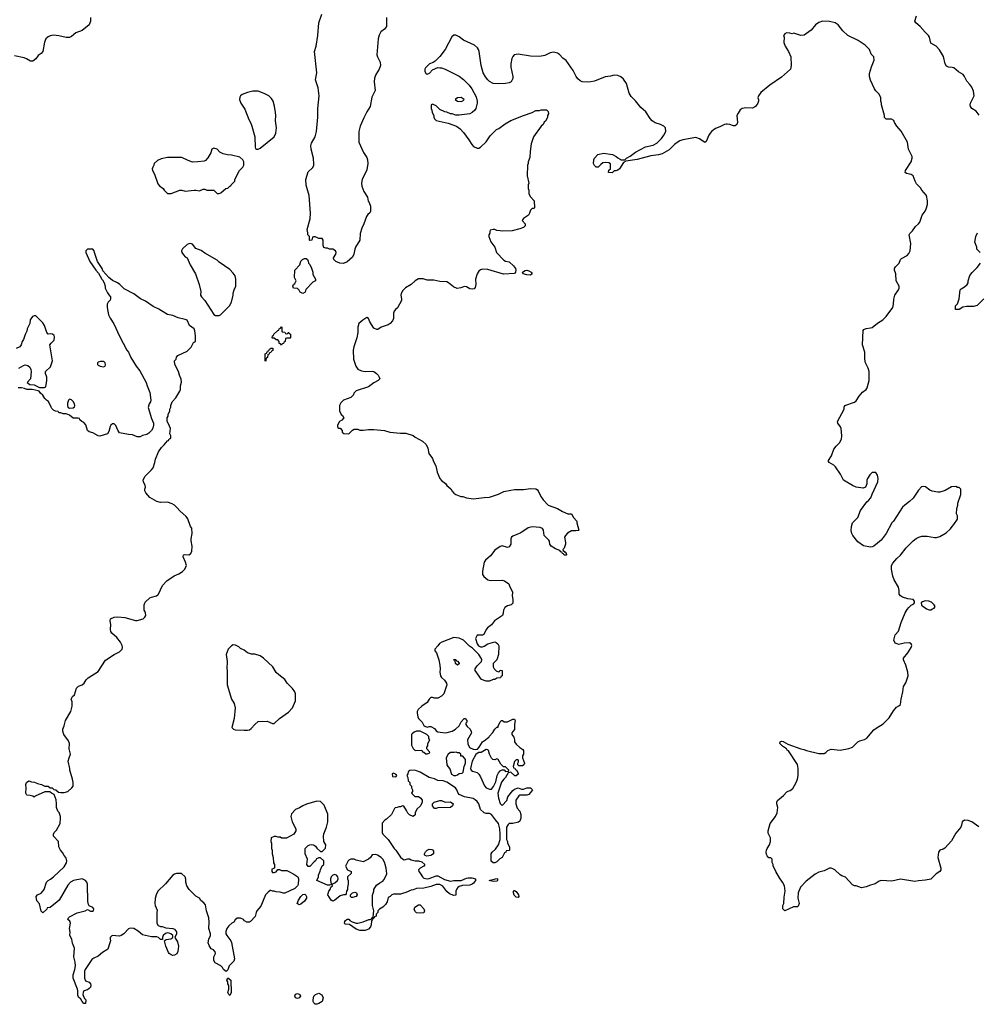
# Model space of a CAD drawing. Header units: inches. Extents: x 1861287 to 2052918, y 204622 to 437896.
# Tile 199 of 215: x 2032049 to 2042812, y 345598 to 356667. Entities that reach past the tile are written whole.
import ezdxf

# ---------------------------------------------------------------- set-up
doc = ezdxf.new("R2010")
doc.units = ezdxf.units.IN
doc.header["$MEASUREMENT"] = 0
for name, color, linetype in [('C0334', 7, 'Continuous'), ('C0335', 7, 'Continuous'), ('C0344', 7, 'Continuous'), ('C0345', 7, 'Continuous')]:
    doc.layers.add(name, color=color, linetype=linetype)

msp = doc.modelspace()

# ---------------------------------------------------------------- linework, layer by layer
at = {"layer": 'C0334', "color": 5, "elevation": 140}
msp.add_lwpolyline([(2037484, 350000), (2037484, 349996), (2037475, 349970), (2037386, 349910), (2037350, 349864), (2037306, 349830), (2037291, 349810), (2037264, 349756), (2037250, 349746), (2037190, 349746), (2037172, 349710), (2037192, 349650), (2037207, 349627), (2037230, 349618), (2037250, 349618), (2037270, 349625), (2037310, 349651), (2037390, 349671), (2037405, 349665), (2037422, 349650), (2037433, 349627), (2037432, 349530), (2037411, 349469), (2037372, 349430), (2037372, 349390), (2037382, 349370), (2037405, 349345), (2037430, 349334), (2037442, 349338), (2037450, 349354), (2037472, 349352), (2037472, 349290), (2037458, 349282), (2037453, 349267), (2037410, 349266), (2037390, 349248), (2037370, 349248), (2037330, 349229), (2037290, 349229), (2037238, 349250), (2037169, 349350), (2037169, 349370), (2037190, 349402), (2037238, 349450), (2037242, 349470), (2037235, 349490), (2037209, 349530), (2037140, 349600), (2037103, 349623), (2037038, 349690), (2036990, 349714), (2036930, 349722), (2036794, 349670), (2036766, 349654), (2036750, 349626), (2036714, 349590), (2036714, 349570), (2036732, 349550), (2036761, 349470), (2036771, 349411), (2036774, 349370), (2036771, 349330), (2036778, 349290), (2036791, 349271), (2036823, 349243), (2036845, 349210), (2036851, 349190), (2036815, 349090), (2036790, 349062), (2036750, 349039), (2036710, 349038), (2036690, 349048), (2036670, 349046), (2036652, 349028), (2036630, 348989), (2036570, 348949), (2036527, 348913), (2036516, 348890), (2036516, 348870), (2036523, 348830), (2036531, 348811), (2036572, 348770), (2036590, 348734), (2036604, 348724), (2036630, 348714), (2036650, 348722), (2036670, 348722), (2036710, 348698), (2036730, 348672), (2036750, 348662), (2036830, 348651), (2036852, 348652), (2036910, 348667), (2036949, 348690), (2036989, 348730), (2037010, 348774), (2037046, 348810), (2037054, 348810), (2037074, 348790), (2037074, 348770), (2037062, 348758), (2037064, 348744), (2037080, 348720), (2037111, 348691), (2037125, 348665), (2037126, 348650), (2037081, 348570), (2037085, 348525), (2037105, 348485), (2037145, 348465), (2037170, 348462), (2037195, 348465), (2037213, 348487), (2037249, 348550), (2037286, 348570), (2037310, 348594), (2037322, 348598), (2037326, 348610), (2037368, 348652), (2037390, 348692), (2037410, 348712), (2037426, 348714), (2037426, 348726), (2037450, 348774), (2037466, 348790), (2037474, 348790), (2037493, 348773), (2037530, 348772), (2037590, 348805), (2037610, 348802), (2037618, 348790), (2037611, 348749), (2037611, 348689), (2037590, 348666), (2037582, 348650), (2037582, 348630), (2037602, 348602), (2037611, 348571), (2037611, 348550), (2037630, 348522), (2037670, 348485), (2037704, 348464), (2037712, 348452), (2037712, 348410), (2037702, 348390), (2037702, 348370), (2037722, 348310), (2037714, 348290), (2037700, 348280), (2037660, 348280), (2037646, 348290), (2037646, 348310), (2037656, 348324), (2037656, 348336), (2037650, 348346), (2037630, 348346), (2037610, 348326), (2037594, 348270), (2037598, 348258), (2037613, 348253), (2037618, 348238), (2037633, 348233), (2037652, 348192), (2037650, 348186), (2037630, 348166), (2037613, 348167), (2037570, 348206), (2037538, 348202), (2037511, 348149), (2037490, 348128), (2037466, 348094), (2037423, 347970), (2037430, 347914), (2037450, 347854), (2037470, 347834), (2037526, 347890), (2037535, 347930), (2037590, 348002), (2037610, 348018), (2037650, 348031), (2037690, 348018), (2037710, 348018), (2037750, 348031), (2037790, 348031), (2037811, 348010), (2037790, 347978), (2037770, 347958), (2037750, 347948), (2037670, 347948), (2037660, 347940), (2037626, 347894), (2037625, 347850), (2037642, 347802), (2037671, 347770), (2037681, 347730), (2037681, 347690), (2037670, 347658), (2037656, 347644), (2037590, 347629), (2037551, 347629), (2037540, 347620), (2037522, 347590), (2037522, 347450), (2037532, 347430), (2037532, 347410), (2037554, 347370), (2037554, 347330), (2037550, 347326), (2037518, 347322), (2037514, 347310), (2037498, 347302), (2037472, 347250), (2037445, 347235), (2037410, 347198), (2037390, 347188), (2037370, 347188), (2037349, 347209), (2037348, 347290), (2037358, 347310), (2037397, 347343), (2037429, 347390), (2037449, 347450), (2037449, 347509), (2037444, 347570), (2037429, 347630), (2037395, 347670), (2037353, 347733), (2037330, 347742), (2037290, 347744), (2037268, 347750), (2037229, 347789), (2037209, 347850), (2037190, 347878), (2037170, 347898), (2037146, 347910), (2037050, 347929), (2036990, 347958), (2036978, 347970), (2036962, 348010), (2036948, 348030), (2036850, 348094), (2036810, 348109), (2036750, 348115), (2036710, 348134), (2036650, 348149), (2036550, 348209), (2036510, 348224), (2036490, 348229), (2036433, 348227), (2036414, 348210), (2036412, 348188), (2036402, 348170), (2036413, 348147), (2036414, 348110), (2036434, 348090), (2036434, 348070), (2036454, 348050), (2036454, 348030), (2036462, 348010), (2036462, 347990), (2036454, 347970), (2036490, 347934), (2036530, 347934), (2036557, 347917), (2036572, 347892), (2036572, 347870), (2036552, 347830), (2036512, 347790), (2036492, 347750), (2036492, 347728), (2036470, 347708), (2036430, 347728), (2036410, 347748), (2036398, 347778), (2036367, 347827), (2036350, 347828), (2036330, 347818), (2036310, 347818), (2036291, 347809), (2036270, 347808), (2036260, 347800), (2036227, 347733), (2036170, 347678), (2036152, 347668), (2036124, 347636), (2036122, 347530), (2036132, 347510), (2036191, 347451), (2036258, 347350), (2036278, 347330), (2036330, 347252), (2036350, 347232), (2036370, 347222), (2036410, 347232), (2036430, 347232), (2036450, 347222), (2036492, 347212), (2036531, 347211), (2036570, 347198), (2036602, 347170), (2036592, 347150), (2036551, 347129), (2036532, 347110), (2036534, 347090), (2036550, 347074), (2036576, 347030), (2036590, 347016), (2036630, 347007), (2036650, 347011), (2036730, 347043), (2036750, 347043), (2036822, 347002), (2036890, 346981), (2036930, 346991), (2037010, 346991), (2037070, 347016), (2037090, 347019), (2037130, 347019), (2037172, 347010), (2037171, 346990), (2037150, 346959), (2037133, 346947), (2037110, 346939), (2037025, 346935), (2036990, 346922), (2036972, 346910), (2036962, 346898), (2036951, 346870), (2036950, 346826), (2036930, 346822), (2036880, 346840), (2036850, 346868), (2036806, 346926), (2036770, 346944), (2036750, 346945), (2036730, 346945), (2036670, 346921), (2036590, 346904), (2036510, 346899), (2036470, 346884), (2036450, 346881), (2036390, 346854), (2036350, 346842), (2036330, 346838), (2036250, 346838), (2036232, 346828), (2036214, 346810), (2036190, 346798), (2036178, 346750), (2036160, 346720), (2036130, 346689), (2036092, 346668), (2036074, 346650), (2036074, 346630), (2036054, 346610), (2036054, 346590), (2036038, 346582), (2036034, 346570), (2036018, 346562), (2036014, 346550), (2036002, 346538), (2035998, 346490), (2035990, 346468), (2035970, 346442), (2035930, 346429), (2035870, 346429), (2035830, 346442), (2035756, 346496), (2035710, 346498), (2035702, 346502), (2035698, 346510), (2035702, 346530), (2035710, 346542), (2035730, 346554), (2035750, 346554), (2035760, 346540), (2035784, 346524), (2035830, 346511), (2035850, 346511), (2035910, 346526), (2035972, 346552), (2035988, 346552), (2036002, 346558), (2036010, 346574), (2036022, 346578), (2036029, 346650), (2036014, 346710), (2036014, 346750), (2036016, 346824), (2036028, 346870), (2036028, 346890), (2036061, 346939), (2036095, 346965), (2036130, 346982), (2036143, 346997), (2036162, 347030), (2036174, 347066), (2036168, 347128), (2036155, 347170), (2036154, 347190), (2036129, 347230), (2036110, 347249), (2036070, 347275), (2036050, 347282), (2036010, 347278), (2035991, 347249), (2035971, 347229), (2035910, 347198), (2035830, 347218), (2035810, 347228), (2035770, 347228), (2035750, 347218), (2035742, 347210), (2035712, 347150), (2035734, 347110), (2035774, 347090), (2035774, 347070), (2035734, 347030), (2035734, 347010), (2035742, 346990), (2035742, 346950), (2035732, 346910), (2035732, 346888), (2035722, 346870), (2035720, 346840), (2035712, 346828), (2035690, 346828), (2035650, 346819), (2035590, 346768), (2035570, 346758), (2035549, 346769), (2035514, 346830), (2035515, 346845), (2035522, 346870), (2035538, 346890), (2035547, 346913), (2035566, 346930), (2035562, 346942), (2035550, 346946), (2035530, 346938), (2035510, 346938), (2035388, 346988), (2035408, 347030), (2035408, 347050), (2035427, 347093), (2035428, 347110), (2035450, 347154), (2035466, 347170), (2035466, 347210), (2035430, 347246), (2035410, 347246), (2035385, 347235), (2035374, 347210), (2035360, 347200), (2035311, 347149), (2035290, 347146), (2035278, 347170), (2035282, 347230), (2035258, 347290), (2035258, 347350), (2035290, 347385), (2035310, 347391), (2035330, 347396), (2035351, 347391), (2035375, 347375), (2035390, 347352), (2035430, 347314), (2035450, 347314), (2035487, 347353), (2035488, 347390), (2035469, 347429), (2035462, 347490), (2035466, 347514), (2035499, 347590), (2035514, 347650), (2035514, 347734), (2035470, 347838), (2035430, 347878), (2035390, 347882), (2035271, 347849), (2035230, 347829), (2035195, 347805), (2035150, 347788), (2035102, 347738), (2035098, 347710), (2035111, 347650), (2035151, 347570), (2035151, 347549), (2035131, 347509), (2035047, 347467), (2034993, 347467), (2034976, 347476), (2034950, 347478), (2034930, 347486), (2034910, 347486), (2034874, 347470), (2034872, 347430), (2034878, 347410), (2034878, 347350), (2034885, 347330), (2034885, 347290), (2034898, 347250), (2034902, 347190), (2034912, 347170), (2034914, 347150), (2034914, 347130), (2034884, 347116), (2034881, 347090), (2034890, 347081), (2034910, 347081), (2034930, 347087), (2034950, 347114), (2034970, 347112), (2034990, 347102), (2035050, 347102), (2035072, 347092), (2035130, 347062), (2035174, 347030), (2035182, 347010), (2035177, 346943), (2035171, 346929), (2035140, 346900), (2035030, 346848), (2035010, 346848), (2034978, 346858), (2034930, 346862), (2034910, 346869), (2034889, 346869), (2034870, 346878), (2034864, 346876), (2034840, 346860), (2034810, 346828), (2034758, 346702), (2034716, 346650), (2034706, 346630), (2034695, 346585), (2034642, 346530), (2034630, 346522), (2034600, 346520), (2034576, 346536), (2034566, 346550), (2034530, 346568), (2034493, 346567), (2034470, 346546), (2034457, 346523), (2034434, 346510), (2034400, 346480), (2034378, 346450), (2034365, 346415), (2034366, 346390), (2034376, 346370), (2034423, 346310), (2034431, 346291), (2034463, 346110), (2034456, 346084), (2034405, 346030), (2034390, 345986), (2034370, 345966), (2034338, 345990), (2034329, 346010), (2034309, 346030), (2034246, 346066), (2034229, 346090), (2034229, 346131), (2034248, 346170), (2034247, 346187), (2034226, 346210), (2034201, 346221), (2034178, 346258), (2034169, 346290), (2034173, 346330), (2034194, 346370), (2034194, 346390), (2034174, 346450), (2034179, 346521), (2034175, 346570), (2034149, 346650), (2034137, 346717), (2034120, 346740), (2034085, 346765), (2034068, 346790), (2034030, 346815), (2033955, 346890), (2033929, 346930), (2033915, 346970), (2033915, 347005), (2033908, 347030), (2033867, 347067), (2033810, 347068), (2033790, 347062), (2033770, 347049), (2033688, 346952), (2033601, 346870), (2033581, 346830), (2033570, 346786), (2033567, 346730), (2033571, 346710), (2033595, 346655), (2033591, 346630), (2033592, 346510), (2033605, 346485), (2033630, 346472), (2033651, 346471), (2033690, 346458), (2033770, 346452), (2033790, 346442), (2033810, 346414), (2033811, 346389), (2033792, 346350), (2033822, 346302), (2033835, 346250), (2033827, 346190), (2033814, 346166), (2033790, 346149), (2033770, 346146), (2033750, 346153), (2033730, 346169), (2033722, 346182), (2033693, 346250), (2033678, 346310), (2033682, 346318), (2033695, 346325), (2033746, 346334), (2033769, 346350), (2033769, 346370), (2033749, 346389), (2033730, 346399), (2033710, 346401), (2033687, 346393), (2033662, 346370), (2033654, 346350), (2033653, 346327), (2033632, 346328), (2033610, 346348), (2033590, 346358), (2033530, 346358), (2033430, 346379), (2033379, 346419), (2033330, 346449), (2033290, 346454), (2033270, 346448), (2033221, 346390), (2033190, 346373), (2033170, 346365), (2033088, 346372), (2033065, 346350), (2033065, 346330), (2033071, 346310), (2033061, 346290), (2033041, 346219), (2033030, 346209), (2032978, 346182), (2032930, 346141), (2032882, 346118), (2032859, 346101), (2032784, 345990), (2032779, 345970), (2032776, 345890), (2032790, 345862), (2032830, 345846), (2032843, 345830), (2032850, 345810), (2032843, 345790), (2032830, 345774), (2032810, 345761), (2032771, 345749), (2032762, 345730), (2032758, 345710), (2032765, 345685), (2032780, 345660), (2032791, 345650), (2032790, 345606), (2032770, 345606), (2032750, 345628), (2032735, 345655), (2032710, 345678), (2032702, 345702), (2032704, 345750), (2032699, 345770), (2032649, 345890), (2032649, 345930), (2032669, 345990), (2032676, 346030), (2032673, 346070), (2032659, 346130), (2032664, 346230), (2032644, 346285), (2032634, 346330), (2032613, 346370), (2032616, 346410), (2032609, 346450), (2032621, 346510), (2032613, 346533), (2032588, 346550), (2032598, 346570), (2032610, 346582), (2032694, 346626), (2032786, 346650), (2032810, 346662), (2032845, 346645), (2032870, 346645), (2032878, 346650), (2032882, 346670), (2032870, 346688), (2032830, 346706), (2032821, 346721), (2032814, 346754), (2032815, 346830), (2032809, 346870), (2032809, 346950), (2032802, 346970), (2032788, 346990), (2032750, 347009), (2032652, 346990), (2032621, 346970), (2032590, 346939), (2032491, 346769), (2032471, 346749), (2032390, 346686), (2032358, 346682), (2032353, 346667), (2032310, 346626), (2032290, 346646), (2032270, 346726), (2032240, 346760), (2032235, 346810), (2032249, 346830), (2032290, 346846), (2032309, 346870), (2032322, 346890), (2032350, 346972), (2032369, 346991), (2032396, 347004), (2032429, 347030), (2032550, 347145), (2032575, 347190), (2032579, 347210), (2032568, 347250), (2032548, 347270), (2032530, 347306), (2032506, 347330), (2032488, 347368), (2032486, 347430), (2032428, 347490), (2032428, 347510), (2032438, 347530), (2032463, 347557), (2032502, 347630), (2032502, 347650), (2032509, 347670), (2032508, 347710), (2032498, 347742), (2032494, 347754), (2032478, 347770), (2032462, 347810), (2032464, 347850), (2032458, 347898), (2032435, 347955), (2032406, 347970), (2032387, 347987), (2032332, 347988), (2032224, 347936), (2032210, 347926), (2032196, 347936), (2032167, 347947), (2032130, 347948), (2032118, 347970), (2032122, 348030), (2032119, 348070), (2032127, 348093), (2032150, 348111), (2032180, 348100), (2032217, 348097), (2032250, 348082), (2032294, 348070), (2032330, 348052), (2032370, 348051), (2032390, 348032), (2032414, 348030), (2032433, 348013), (2032454, 348010), (2032484, 347984), (2032510, 347978), (2032550, 347978), (2032590, 347991), (2032635, 348030), (2032649, 348050), (2032649, 348090), (2032643, 348130), (2032614, 348230), (2032614, 348250), (2032595, 348330), (2032604, 348370), (2032619, 348410), (2032604, 348470), (2032609, 348530), (2032599, 348559), (2032545, 348630), (2032534, 348670), (2032534, 348690), (2032549, 348730), (2032564, 348790), (2032625, 348890), (2032639, 348950), (2032638, 348998), (2032628, 349030), (2032643, 349057), (2032663, 349077), (2032687, 349153), (2032710, 349176), (2032750, 349191), (2032773, 349207), (2032795, 349245), (2032818, 349270), (2032930, 349338), (2033014, 349466), (2033110, 349531), (2033170, 349561), (2033199, 349590), (2033204, 349610), (2033201, 349630), (2033181, 349670), (2033140, 349720), (2033084, 349770), (2033073, 349790), (2033069, 349810), (2033073, 349867), (2033065, 349910), (2033069, 349931), (2033110, 349950), (2033150, 349953), (2033230, 349946), (2033350, 349911), (2033370, 349911), (2033435, 349930), (2033455, 349950), (2033465, 349970), (2033461, 350000)], dxfattribs=at)
for points in [[(2034450, 349638), (2034430, 349628), (2034392, 349590), (2034371, 349530), (2034381, 349450), (2034376, 349370), (2034381, 349350), (2034381, 349190), (2034431, 349030), (2034458, 348978), (2034471, 348930), (2034461, 348810), (2034434, 348710), (2034452, 348692), (2034470, 348685), (2034570, 348678), (2034610, 348678), (2034630, 348685), (2034650, 348698), (2034690, 348745), (2034730, 348778), (2034830, 348782), (2034890, 348754), (2034910, 348754), (2034969, 348811), (2035070, 348881), (2035114, 348930), (2035149, 349010), (2035149, 349090), (2035142, 349110), (2035115, 349150), (2035055, 349210), (2035030, 349248), (2034960, 349300), (2034930, 349329), (2034894, 349390), (2034790, 349489), (2034750, 349514), (2034690, 349535), (2034655, 349535), (2034610, 349549), (2034570, 349578), (2034530, 349598), (2034510, 349618), (2034476, 349636)], [(2036970, 349409), (2036948, 349430), (2036942, 349462), (2036930, 349466), (2036930, 349474), (2036950, 349474), (2036958, 349458), (2036970, 349454), (2036990, 349434), (2036990, 349426)], [(2036550, 348668), (2036507, 348667), (2036482, 348658), (2036460, 348640), (2036452, 348630), (2036453, 348513), (2036470, 348474), (2036493, 348453), (2036570, 348454), (2036578, 348438), (2036593, 348433), (2036613, 348413), (2036630, 348412), (2036650, 348422), (2036658, 348430), (2036656, 348436), (2036626, 348470), (2036626, 348490), (2036636, 348504), (2036638, 348530), (2036658, 348570), (2036648, 348588), (2036646, 348610), (2036626, 348630)], [(2037290, 348462), (2037234, 348430), (2037210, 348428), (2037190, 348418), (2037175, 348405), (2037134, 348330), (2037115, 348250), (2037125, 348230), (2037139, 348219), (2037190, 348205), (2037210, 348187), (2037230, 348157), (2037274, 348054), (2037291, 348031), (2037330, 348016), (2037350, 348018), (2037374, 348046), (2037402, 348098), (2037417, 348170), (2037430, 348202), (2037450, 348222), (2037470, 348234), (2037493, 348233), (2037510, 348214), (2037542, 348218), (2037546, 348230), (2037510, 348266), (2037487, 348267), (2037456, 348296), (2037426, 348350), (2037410, 348358), (2037390, 348348), (2037366, 348350), (2037350, 348366), (2037328, 348410), (2037318, 348450), (2037310, 348458)], [(2036954, 348434), (2036931, 348429), (2036890, 348429), (2036865, 348410), (2036841, 348370), (2036851, 348290), (2036861, 348270), (2036884, 348244), (2036904, 348184), (2036930, 348171), (2036950, 348171), (2036970, 348179), (2036990, 348191), (2037022, 348198), (2037034, 348206), (2037046, 348270), (2037061, 348310), (2037058, 348350), (2037050, 348366), (2037030, 348386), (2037007, 348387), (2037006, 348410), (2036990, 348426), (2036970, 348426)], [(2036250, 348198), (2036234, 348190), (2036238, 348158), (2036270, 348154), (2036282, 348158), (2036286, 348170), (2036282, 348182)], [(2036830, 347872), (2036890, 347874), (2036922, 347850), (2036914, 347830), (2036890, 347809), (2036750, 347808), (2036730, 347798), (2036710, 347798), (2036688, 347828), (2036688, 347850), (2036706, 347870), (2036770, 347891), (2036791, 347891)], [(2036625, 347265), (2036606, 347270), (2036600, 347280), (2036598, 347290), (2036609, 347311), (2036629, 347331), (2036650, 347342), (2036680, 347340), (2036690, 347334), (2036700, 347320), (2036698, 347290), (2036670, 347269)], [(2035590, 347059), (2035570, 347049), (2035551, 347030), (2035543, 347010), (2035541, 346990), (2035550, 346954), (2035570, 346952), (2035590, 346962), (2035622, 346990), (2035629, 347010), (2035624, 347030), (2035610, 347049)], [(2037370, 346979), (2037326, 346990), (2037410, 347014), (2037418, 347010), (2037418, 346990), (2037410, 346984)], [(2035190, 346718), (2035168, 346730), (2035184, 346770), (2035209, 346811), (2035230, 346831), (2035255, 346835), (2035265, 346825), (2035271, 346811), (2035271, 346790), (2035250, 346758), (2035210, 346722)], [(2035790, 346798), (2035780, 346800), (2035766, 346810), (2035766, 346830), (2035788, 346852), (2035817, 346857), (2035834, 346850), (2035840, 346840), (2035842, 346830), (2035830, 346809)], [(2037650, 346799), (2037630, 346804), (2037606, 346826), (2037598, 346850), (2037599, 346870), (2037604, 346876), (2037610, 346879), (2037630, 346867), (2037656, 346830), (2037659, 346810)], [(2036550, 346622), (2036508, 346628), (2036496, 346636), (2036483, 346663), (2036489, 346690), (2036530, 346716), (2036550, 346716), (2036591, 346670), (2036598, 346650), (2036590, 346628)], [(2034410, 345698), (2034398, 345710), (2034389, 345729), (2034398, 345770), (2034398, 345810), (2034389, 345829), (2034389, 345850), (2034378, 345870), (2034390, 345894), (2034422, 345870), (2034425, 345730)], [(2035170, 345665), (2035149, 345670), (2035141, 345690), (2035150, 345711), (2035170, 345719), (2035198, 345710), (2035205, 345690), (2035190, 345669)], [(2035370, 345598), (2035355, 345615), (2035349, 345629), (2035349, 345650), (2035354, 345690), (2035375, 345710), (2035410, 345723), (2035446, 345706), (2035461, 345670), (2035450, 345628), (2035410, 345608), (2035390, 345598)]]:
    msp.add_lwpolyline(points, close=True, dxfattribs=at)
at = {"layer": 'C0335', "color": 5}
for points, elevation in [([(2032844, 356690), (2032846, 356650), (2032830, 356610), (2032750, 356545), (2032681, 356519), (2032630, 356479), (2032610, 356468), (2032570, 356468), (2032490, 356487), (2032430, 356494), (2032390, 356487), (2032367, 356473), (2032344, 356450), (2032326, 356414), (2032308, 356310), (2032290, 356287), (2032255, 356265), (2032230, 356228), (2032198, 356202), (2032170, 356199), (2032127, 356227), (2032099, 356239), (2031990, 356262)], 120), ([(2036172, 356690), (2036170, 356590), (2036150, 356562), (2036109, 356530), (2036088, 356492), (2036078, 356450), (2036064, 356270), (2036069, 356249), (2036099, 356190), (2036106, 356150), (2036090, 356110), (2036050, 356050), (2036036, 356010), (2036032, 355970), (2036044, 355870), (2036006, 355794), (2035988, 355690), (2035949, 355631), (2035916, 355564), (2035875, 355470), (2035860, 355410), (2035862, 355290), (2035914, 355174), (2035950, 355116), (2035958, 355090), (2035962, 355050), (2035950, 354978), (2035898, 354870), (2035892, 354830), (2035894, 354794), (2035917, 354737), (2035957, 354670), (2035966, 354626), (2035978, 354610), (2035991, 354570), (2035992, 354510), (2035984, 354496), (2035962, 354478), (2035947, 354453), (2035917, 354370), (2035895, 354325), (2035877, 354263), (2035870, 354190), (2035823, 354110), (2035814, 354086), (2035806, 354030), (2035790, 353998), (2035730, 353945), (2035690, 353926), (2035648, 353930), (2035602, 353950), (2035579, 353970), (2035575, 353990), (2035602, 354030), (2035604, 354050), (2035598, 354070), (2035570, 354088), (2035530, 354088), (2035510, 354098), (2035490, 354098), (2035467, 354107), (2035458, 354130), (2035458, 354190), (2035450, 354206), (2035410, 354206), (2035396, 354216), (2035370, 354226), (2035350, 354226), (2035338, 354222), (2035333, 354187), (2035310, 354186), (2035306, 354190), (2035306, 354230), (2035289, 354249), (2035289, 354270), (2035279, 354310), (2035312, 354428), (2035318, 354490), (2035304, 354690), (2035270, 354808), (2035266, 354870), (2035290, 354955), (2035339, 355001), (2035353, 355027), (2035356, 355044), (2035351, 355110), (2035323, 355210), (2035320, 355250), (2035330, 355279), (2035370, 355350), (2035383, 355410), (2035400, 355570), (2035399, 355670), (2035415, 355810), (2035402, 355902), (2035374, 355990), (2035390, 356070), (2035364, 356310), (2035382, 356370), (2035400, 356490), (2035410, 356630), (2035444, 356730)], 120), ([(2040000, 355492), (2039990, 355494), (2039970, 355490), (2039919, 355461), (2039870, 355442), (2039830, 355414), (2039809, 355391), (2039793, 355367), (2039763, 355297), (2039750, 355286), (2039690, 355327), (2039650, 355342), (2039504, 355316), (2039470, 355305), (2039450, 355294), (2039410, 355262), (2039350, 355203), (2039270, 355158), (2039230, 355147), (2039144, 355136), (2038990, 355096), (2038862, 355078), (2038837, 355063), (2038790, 354989), (2038770, 354975), (2038748, 354968), (2038732, 354968), (2038707, 354947), (2038666, 354950), (2038670, 354974), (2038688, 354992), (2038688, 355048), (2038670, 355058), (2038630, 355062), (2038604, 355056), (2038580, 355040), (2038550, 355008), (2038530, 355008), (2038510, 355026), (2038498, 355050), (2038502, 355090), (2038509, 355111), (2038548, 355150), (2038610, 355165), (2038711, 355151), (2038754, 355130), (2038772, 355112), (2038797, 355097), (2038810, 355091), (2038850, 355092), (2038868, 355110), (2038910, 355131), (2038970, 355179), (2039084, 355236), (2039170, 355258), (2039210, 355278), (2039264, 355330), (2039290, 355367), (2039312, 355410), (2039307, 355450), (2039290, 355469), (2039250, 355489), (2039190, 355509), (2039158, 355530), (2039135, 355555), (2039088, 355630), (2039030, 355679), (2038970, 355754), (2038922, 355802), (2038901, 355841), (2038870, 355949), (2038837, 355997), (2038805, 356025), (2038770, 356041), (2038730, 356043), (2038690, 356032), (2038630, 356026), (2038510, 355977), (2038470, 355969), (2038430, 355964), (2038369, 355969), (2038350, 355978), (2038323, 356003), (2038304, 356030), (2038270, 356095), (2038190, 356209), (2038153, 356233), (2038115, 356275), (2038092, 356292), (2038050, 356301), (2038010, 356293), (2037950, 356263), (2037890, 356253), (2037790, 356257), (2037650, 356278), (2037608, 356272), (2037590, 356254), (2037579, 356230), (2037568, 356172), (2037570, 356134), (2037591, 356030), (2037590, 356006), (2037571, 355970), (2037550, 355958), (2037510, 355949), (2037430, 355945), (2037370, 355949), (2037330, 355972), (2037309, 355990), (2037283, 356023), (2037258, 356070), (2037236, 356150), (2037214, 356310), (2037207, 356330), (2037193, 356350), (2037159, 356379), (2037038, 356438), (2036990, 356473), (2036950, 356494), (2036930, 356494), (2036906, 356474), (2036830, 356330), (2036770, 356254), (2036719, 356201), (2036696, 356184), (2036654, 356170), (2036610, 356126), (2036602, 356110), (2036604, 356084), (2036618, 356058), (2036630, 356054), (2036655, 356065), (2036690, 356102), (2036749, 356131), (2036770, 356125), (2036790, 356125), (2036830, 356111), (2036990, 356031), (2037036, 355995), (2037101, 355930), (2037131, 355890), (2037178, 355798), (2037191, 355751), (2037191, 355730), (2037176, 355670), (2037165, 355650), (2037136, 355624), (2037110, 355609), (2036990, 355595), (2036950, 355595), (2036910, 355609), (2036890, 355609), (2036850, 355628), (2036826, 355630), (2036770, 355658), (2036730, 355698), (2036690, 355718), (2036674, 355710), (2036672, 355670), (2036682, 355650), (2036685, 355625), (2036702, 355590), (2036702, 355570), (2036710, 355554), (2036730, 355534), (2036863, 355503), (2036958, 355470), (2036999, 355439), (2037037, 355397), (2037097, 355317), (2037130, 355262), (2037150, 355242), (2037190, 355222), (2037210, 355222), (2037230, 355232), (2037290, 355292), (2037338, 355362), (2037409, 355431), (2037436, 355444), (2037504, 355496), (2037570, 355535), (2037710, 355591), (2037810, 355625), (2037850, 355645), (2037890, 355645), (2037910, 355652), (2037970, 355654), (2037990, 355634), (2037992, 355610), (2037982, 355590), (2037982, 355570), (2037962, 355530), (2037945, 355515), (2037932, 355490), (2037910, 355468), (2037825, 355350), (2037798, 355270), (2037785, 355185), (2037784, 355116), (2037765, 355070), (2037765, 355050), (2037758, 355030), (2037751, 354910), (2037771, 354830), (2037765, 354810), (2037765, 354770), (2037772, 354750), (2037772, 354710), (2037790, 354674), (2037832, 354630), (2037834, 354550), (2037830, 354546), (2037810, 354546), (2037802, 354538), (2037790, 354526), (2037778, 354490), (2037766, 354470), (2037711, 354430), (2037702, 354418), (2037698, 354410), (2037731, 354370), (2037731, 354349), (2037710, 354329), (2037670, 354314), (2037585, 354295), (2037470, 354288), (2037450, 354295), (2037410, 354298), (2037390, 354308), (2037370, 354308), (2037338, 354302), (2037333, 354287), (2037332, 354268), (2037322, 354250), (2037322, 354230), (2037345, 354170), (2037388, 354108), (2037408, 354050), (2037490, 353964), (2037510, 353951), (2037550, 353943), (2037599, 353899), (2037620, 353870), (2037624, 353850), (2037623, 353830), (2037610, 353814), (2037487, 353807), (2037310, 353857), (2037250, 353862), (2037230, 353855), (2037210, 353838), (2037192, 353810), (2037171, 353750), (2037175, 353690), (2037170, 353658), (2037157, 353643), (2037141, 353639), (2037110, 353643), (2037070, 353664), (2037050, 353669), (2037007, 353653), (2036966, 353646), (2036923, 353663), (2036870, 353709), (2036850, 353719), (2036770, 353724), (2036702, 353738), (2036630, 353739), (2036585, 353755), (2036530, 353755), (2036492, 353730), (2036450, 353689), (2036386, 353654), (2036357, 353623), (2036338, 353590), (2036332, 353570), (2036342, 353530), (2036342, 353510), (2036294, 353426), (2036271, 353409), (2036258, 353390), (2036251, 353369), (2036250, 353306), (2036240, 353280), (2036212, 353250), (2036190, 353235), (2036111, 353209), (2036075, 353185), (2036063, 353183), (2036030, 353198), (2035984, 353270), (2035970, 353308), (2035950, 353319), (2035905, 353290), (2035862, 353250), (2035851, 353210), (2035851, 353150), (2035838, 353090), (2035805, 352990), (2035796, 352950), (2035801, 352850), (2035826, 352770), (2035850, 352738), (2035890, 352719), (2035931, 352711), (2036010, 352715), (2036030, 352711), (2036059, 352690), (2036077, 352670), (2036091, 352650), (2036095, 352630), (2036078, 352610), (2036030, 352585), (2035970, 352538), (2035830, 352495), (2035805, 352470), (2035802, 352450), (2035770, 352418), (2035690, 352388), (2035660, 352360), (2035642, 352330), (2035642, 352270), (2035662, 352230), (2035677, 352217), (2035692, 352190), (2035670, 352166), (2035642, 352150), (2035622, 352110), (2035622, 352090), (2035630, 352074), (2035650, 352074), (2035674, 352050), (2035674, 352030), (2035693, 352013), (2035750, 352012), (2035789, 352051), (2035810, 352062), (2035850, 352062), (2035872, 352052), (2035910, 352051), (2035970, 352061), (2036030, 352061), (2036150, 352048), (2036210, 352031), (2036330, 352019), (2036390, 352019), (2036470, 351991), (2036493, 351973), (2036578, 351930), (2036616, 351890), (2036636, 351850), (2036646, 351790), (2036690, 351732), (2036700, 351700), (2036726, 351650), (2036741, 351581), (2036771, 351510), (2036790, 351486), (2036833, 351453), (2036850, 351431), (2036893, 351393), (2036910, 351365), (2036930, 351345), (2036952, 351330), (2037007, 351307), (2037030, 351306), (2037071, 351291), (2037150, 351279), (2037270, 351297), (2037330, 351299), (2037430, 351334), (2037490, 351361), (2037570, 351379), (2037610, 351385), (2037710, 351385), (2037790, 351398), (2037850, 351392), (2037870, 351382), (2037878, 351370), (2037906, 351306), (2037931, 351271), (2037990, 351211), (2038092, 351170), (2038150, 351138), (2038210, 351112), (2038251, 351111), (2038272, 351070), (2038311, 351030), (2038312, 351012), (2038334, 350930), (2038330, 350926), (2038298, 350922), (2038250, 350922), (2038206, 350894), (2038182, 350870), (2038172, 350850), (2038185, 350790), (2038185, 350770), (2038170, 350726), (2038154, 350710), (2038158, 350698), (2038174, 350690), (2038178, 350678), (2038190, 350674), (2038194, 350650), (2038190, 350646), (2038170, 350646), (2038162, 350662), (2038150, 350666), (2038142, 350682), (2038130, 350686), (2038119, 350699), (2038070, 350717), (2038023, 350750), (2038009, 350770), (2038004, 350804), (2037997, 350817), (2037943, 350870), (2037938, 350930), (2037926, 350946), (2037898, 350958), (2037810, 350965), (2037765, 350955), (2037681, 350899), (2037590, 350862), (2037577, 350850), (2037569, 350830), (2037570, 350770), (2037550, 350741), (2037530, 350733), (2037470, 350753), (2037450, 350745), (2037390, 350703), (2037341, 350639), (2037285, 350590), (2037271, 350570), (2037252, 350468), (2037252, 350430), (2037267, 350407), (2037311, 350371), (2037342, 350362), (2037470, 350366), (2037498, 350358), (2037545, 350325), (2037556, 350290), (2037581, 350250), (2037587, 350230), (2037584, 350190), (2037591, 350149), (2037590, 350108), (2037571, 350089), (2037530, 350079), (2037503, 350057), (2037487, 350030), (2037484, 350000)], 140), ([(2033461, 350000), (2033459, 350010), (2033449, 350030), (2033446, 350050), (2033446, 350090), (2033460, 350120), (2033510, 350166), (2033530, 350176), (2033588, 350190), (2033600, 350200), (2033609, 350210), (2033653, 350307), (2033701, 350359), (2033784, 350416), (2033838, 350438), (2033877, 350463), (2033905, 350490), (2033925, 350530), (2033914, 350570), (2033887, 350630), (2033889, 350651), (2033904, 350656), (2033950, 350651), (2033970, 350662), (2033982, 350690), (2033989, 350750), (2033975, 350810), (2033975, 350830), (2033988, 350890), (2033982, 350950), (2033969, 350969), (2033937, 351057), (2033920, 351080), (2033850, 351146), (2033820, 351180), (2033788, 351208), (2033763, 351223), (2033710, 351242), (2033630, 351239), (2033590, 351249), (2033510, 351295), (2033467, 351347), (2033454, 351370), (2033454, 351390), (2033461, 351410), (2033459, 351430), (2033439, 351470), (2033436, 351490), (2033454, 351530), (2033530, 351605), (2033549, 351630), (2033569, 351690), (2033574, 351726), (2033609, 351810), (2033642, 351858), (2033673, 351887), (2033710, 351934), (2033722, 351938), (2033730, 351954), (2033742, 351958), (2033746, 351970), (2033746, 351990), (2033738, 352010), (2033742, 352070), (2033723, 352123), (2033708, 352150), (2033708, 352190), (2033718, 352210), (2033718, 352230), (2033738, 352270), (2033738, 352290), (2033748, 352310), (2033749, 352330), (2033762, 352370), (2033803, 352417), (2033849, 352490), (2033855, 352510), (2033855, 352550), (2033869, 352591), (2033865, 352625), (2033844, 352670), (2033833, 352710), (2033794, 352790), (2033788, 352830), (2033806, 352850), (2033810, 352874), (2033826, 352890), (2033930, 352942), (2033975, 352985), (2034003, 353037), (2034026, 353050), (2034026, 353114), (2034018, 353170), (2034008, 353190), (2033958, 353230), (2033930, 353288), (2033910, 353298), (2033830, 353317), (2033770, 353341), (2033710, 353354), (2033690, 353364), (2033612, 353412), (2033550, 353441), (2033463, 353503), (2033407, 353527), (2033330, 353584), (2033223, 353643), (2033175, 353690), (2033148, 353710), (2033090, 353735), (2033049, 353769), (2032985, 353845), (2032975, 353870), (2032922, 353950), (2032888, 354050), (2032886, 354070), (2032870, 354086), (2032810, 354086), (2032794, 354070), (2032792, 354050), (2032838, 353950), (2032906, 353850), (2032936, 353816), (2032972, 353750), (2032981, 353741), (2032998, 353710), (2033011, 353671), (2033011, 353650), (2033035, 353595), (2033050, 353572), (2033071, 353550), (2033071, 353530), (2033065, 353515), (2033042, 353490), (2033032, 353468), (2033031, 353430), (2033046, 353350), (2033066, 353310), (2033108, 353248), (2033171, 353110), (2033253, 352953), (2033271, 352930), (2033299, 352870), (2033359, 352770), (2033399, 352719), (2033471, 352590), (2033481, 352550), (2033510, 352474), (2033522, 352390), (2033518, 352370), (2033505, 352350), (2033492, 352308), (2033530, 352182), (2033552, 352130), (2033552, 352110), (2033544, 352076), (2033532, 352050), (2033500, 352020), (2033476, 352005), (2033430, 351993), (2033401, 351979), (2033370, 351976), (2033318, 351998), (2033270, 352002), (2033170, 352023), (2033150, 352053), (2033130, 352105), (2033110, 352123), (2033090, 352123), (2033073, 352107), (2033066, 352094), (2033050, 352038), (2033036, 352010), (2032950, 351986), (2032930, 351987), (2032870, 352022), (2032830, 352035), (2032809, 352049), (2032792, 352112), (2032770, 352139), (2032748, 352150), (2032726, 352170), (2032722, 352182), (2032707, 352187), (2032650, 352188), (2032610, 352222), (2032570, 352235), (2032536, 352236), (2032510, 352246), (2032490, 352246), (2032482, 352262), (2032450, 352266), (2032430, 352278), (2032410, 352295), (2032401, 352310), (2032374, 352375), (2032350, 352389), (2032330, 352409), (2032307, 352447), (2032282, 352470), (2032269, 352489), (2032256, 352496), (2032190, 352509), (2032130, 352509), (2032102, 352522), (2032070, 352529), (2032030, 352529)], 140), ([(2032038, 352750), (2032090, 352781), (2032110, 352787), (2032139, 352779), (2032161, 352760), (2032173, 352733), (2032177, 352710), (2032171, 352629), (2032134, 352590), (2032164, 352564), (2032210, 352562), (2032273, 352533), (2032327, 352533), (2032342, 352538), (2032354, 352610), (2032354, 352650), (2032338, 352690), (2032338, 352710), (2032396, 352764), (2032418, 352830), (2032389, 353010), (2032401, 353030), (2032435, 353065), (2032441, 353101), (2032436, 353116), (2032418, 353130), (2032390, 353134), (2032368, 353130), (2032355, 353150), (2032329, 353230), (2032310, 353258), (2032230, 353338), (2032210, 353338), (2032194, 353330), (2032166, 353294), (2032162, 353250), (2032132, 353190), (2032130, 353166), (2032110, 353126), (2032091, 353070), (2032078, 353050), (2032065, 353010), (2032050, 352988), (2032010, 352969)], 140)]:
    msp.add_lwpolyline(points, dxfattribs=dict(at, elevation=elevation))
for points, elevation in [([(2034670, 355865), (2034610, 355850), (2034550, 355824), (2034531, 355810), (2034523, 355797), (2034518, 355770), (2034535, 355730), (2034580, 355660), (2034624, 355544), (2034645, 355505), (2034657, 355470), (2034691, 355350), (2034695, 355235), (2034700, 355220), (2034710, 355211), (2034730, 355211), (2034750, 355223), (2034909, 355350), (2034929, 355390), (2034937, 355450), (2034924, 355530), (2034929, 355590), (2034925, 355625), (2034914, 355694), (2034898, 355750), (2034879, 355779), (2034850, 355809), (2034798, 355838), (2034730, 355862)], 140), ([(2037012, 355792), (2036971, 355789), (2036942, 355770), (2036971, 355751), (2037010, 355747), (2037030, 355756), (2037044, 355770)], 140), ([(2034230, 355224), (2034208, 355212), (2034196, 355170), (2034165, 355115), (2034137, 355083), (2034124, 355076), (2034050, 355067), (2033990, 355066), (2033942, 355082), (2033870, 355117), (2033710, 355117), (2033637, 355103), (2033597, 355083), (2033562, 355050), (2033558, 355030), (2033545, 355010), (2033538, 354990), (2033541, 354970), (2033565, 354930), (2033602, 354822), (2033620, 354800), (2033662, 354770), (2033672, 354750), (2033710, 354712), (2033750, 354711), (2033849, 354751), (2033871, 354751), (2033910, 354738), (2034010, 354751), (2034030, 354751), (2034070, 354741), (2034110, 354762), (2034130, 354762), (2034152, 354752), (2034230, 354752), (2034270, 354714), (2034290, 354714), (2034310, 354722), (2034366, 354770), (2034390, 354774), (2034410, 354794), (2034422, 354798), (2034426, 354810), (2034466, 354850), (2034468, 354872), (2034518, 354970), (2034558, 355010), (2034568, 355032), (2034568, 355070), (2034558, 355090), (2034523, 355123), (2034430, 355145), (2034386, 355146), (2034337, 355157), (2034298, 355178), (2034270, 355213)], 140), ([(2033970, 354149), (2033950, 354148), (2033930, 354138), (2033878, 354090), (2033866, 354070), (2033871, 354050), (2033890, 354022), (2033910, 354002), (2033932, 353990), (2033966, 353910), (2034023, 353810), (2034066, 353690), (2034085, 353610), (2034082, 353570), (2034092, 353550), (2034131, 353511), (2034232, 353352), (2034250, 353342), (2034290, 353342), (2034306, 353350), (2034408, 353450), (2034429, 353490), (2034449, 353570), (2034449, 353591), (2034458, 353630), (2034478, 353670), (2034478, 353750), (2034470, 353786), (2034450, 353818), (2034410, 353858), (2034290, 353942), (2034270, 353962), (2034130, 354041), (2034090, 354073), (2034030, 354095), (2033990, 354142)], 140), ([(2035230, 353588), (2035203, 353603), (2035190, 353626), (2035170, 353646), (2035126, 353650), (2035118, 353670), (2035126, 353690), (2035140, 353700), (2035158, 353730), (2035138, 353770), (2035142, 353850), (2035198, 353910), (2035210, 353952), (2035228, 353970), (2035250, 353982), (2035270, 353982), (2035282, 353970), (2035292, 353952), (2035294, 353930), (2035310, 353914), (2035330, 353874), (2035342, 353830), (2035344, 353804), (2035372, 353750), (2035372, 353730), (2035345, 353715), (2035265, 353635), (2035256, 353604)], 120), ([(2037790, 353794), (2037750, 353798), (2037706, 353810), (2037702, 353830), (2037732, 353848), (2037750, 353850), (2037770, 353845), (2037798, 353830), (2037808, 353810)], 140), ([(2035050, 353134), (2035062, 353138), (2035066, 353150), (2035072, 353152), (2035078, 353138), (2035094, 353130), (2035094, 353090), (2035090, 353086), (2035050, 353086), (2035038, 353082), (2035034, 353050), (2035018, 353042), (2035013, 353027), (2034998, 353022), (2034990, 353006), (2034982, 353022), (2034967, 353027), (2034966, 353050), (2034950, 353066), (2034930, 353066), (2034910, 353086), (2034890, 353086), (2034886, 353090), (2034890, 353114), (2034902, 353118), (2034906, 353130), (2034950, 353174), (2034962, 353178), (2034966, 353190), (2034982, 353198), (2034990, 353214), (2034994, 353210), (2034994, 353170), (2034998, 353158), (2035030, 353154), (2035038, 353138)], 120), ([(2034810, 352826), (2034806, 352830), (2034806, 352910), (2034822, 352918), (2034830, 352934), (2034842, 352938), (2034847, 352953), (2034862, 352958), (2034867, 352973), (2034893, 352973), (2034893, 352947), (2034878, 352942), (2034873, 352927), (2034858, 352922), (2034853, 352907), (2034838, 352902), (2034834, 352870), (2034818, 352862), (2034814, 352830)], 120), ([(2032990, 352824), (2032957, 352823), (2032930, 352818), (2032922, 352810), (2032922, 352790), (2032930, 352782), (2032954, 352770), (2032990, 352766), (2033008, 352772), (2033013, 352787), (2033009, 352810), (2032999, 352819)], 140), ([(2032610, 352402), (2032598, 352390), (2032585, 352355), (2032585, 352330), (2032591, 352311), (2032610, 352298), (2032650, 352305), (2032664, 352316), (2032669, 352330), (2032665, 352350), (2032650, 352375), (2032630, 352395)], 140)]:
    msp.add_lwpolyline(points, close=True, dxfattribs=dict(at, elevation=elevation))
at = {"layer": 'C0344', "color": 5, "elevation": 140}
msp.add_lwpolyline([(2042830, 347594), (2042750, 347649), (2042710, 347664), (2042670, 347669), (2042642, 347650), (2042636, 347610), (2042626, 347590), (2042570, 347522), (2042523, 347437), (2042446, 347354), (2042430, 347342), (2042390, 347329), (2042376, 347310), (2042368, 347250), (2042401, 347130), (2042401, 347110), (2042391, 347090), (2042350, 347064), (2042290, 347005), (2042230, 346993), (2042150, 346987), (2042110, 346977), (2041950, 347004), (2041850, 346984), (2041731, 346989), (2041710, 346982), (2041666, 346954), (2041610, 346939), (2041563, 346917), (2041509, 346909), (2041450, 346929), (2041430, 346929), (2041410, 346942), (2041330, 347028), (2041290, 347042), (2041270, 347054), (2041210, 347109), (2041190, 347122), (2041170, 347129), (2041150, 347129), (2041090, 347099), (2041030, 347082), (2040990, 347062), (2040890, 346982), (2040826, 346914), (2040797, 346850), (2040794, 346790), (2040811, 346730), (2040799, 346701), (2040790, 346695), (2040745, 346695), (2040650, 346648), (2040628, 346670), (2040628, 346708), (2040638, 346730), (2040643, 346803), (2040654, 346870), (2040644, 346930), (2040624, 346970), (2040590, 347018), (2040549, 347090), (2040538, 347118), (2040518, 347150), (2040518, 347170), (2040507, 347193), (2040506, 347230), (2040490, 347246), (2040470, 347246), (2040450, 347266), (2040443, 347283), (2040438, 347310), (2040442, 347330), (2040449, 347350), (2040475, 347390), (2040489, 347430), (2040488, 347468), (2040463, 347523), (2040462, 347550), (2040484, 347630), (2040544, 347710), (2040561, 347750), (2040569, 347810), (2040558, 347850), (2040558, 347870), (2040568, 347890), (2040635, 347945), (2040670, 347985), (2040686, 347994), (2040710, 348001), (2040737, 348023), (2040777, 348090), (2040792, 348130), (2040798, 348170), (2040799, 348250), (2040790, 348295), (2040689, 348449), (2040675, 348455), (2040668, 348470), (2040621, 348501), (2040593, 348530), (2040595, 348550), (2040610, 348555), (2040630, 348552), (2040684, 348524), (2040830, 348471), (2040863, 348463), (2040891, 348451), (2041030, 348416), (2041090, 348417), (2041110, 348427), (2041134, 348450), (2041170, 348468), (2041270, 348454), (2041367, 348473), (2041411, 348489), (2041470, 348547), (2041490, 348559), (2041544, 348576), (2041570, 348591), (2041650, 348683), (2041677, 348703), (2041755, 348750), (2041823, 348817), (2041870, 348898), (2041903, 348937), (2041930, 348952), (2041948, 348970), (2041957, 349030), (2041977, 349110), (2041984, 349170), (2042009, 349211), (2042036, 349290), (2042033, 349330), (2042009, 349410), (2041981, 349470), (2041981, 349490), (2042030, 349551), (2042068, 349610), (2042075, 349630), (2042068, 349650), (2042050, 349662), (2041990, 349659), (2041930, 349644), (2041910, 349649), (2041890, 349658), (2041875, 349690), (2041889, 349750), (2041926, 349794), (2041957, 349890), (2042000, 350000)], dxfattribs=at)
at = {"layer": 'C0345', "color": 5}
for points, elevation in [([(2042000, 350000), (2042022, 350038), (2042041, 350059), (2042070, 350085), (2042100, 350100), (2042108, 350110), (2042108, 350130), (2042090, 350148), (2042030, 350155), (2041970, 350176), (2041949, 350190), (2041933, 350210), (2041934, 350250), (2041926, 350286), (2041877, 350370), (2041861, 350410), (2041847, 350490), (2041849, 350530), (2041862, 350558), (2041909, 350610), (2041950, 350646), (2042012, 350730), (2042090, 350808), (2042126, 350834), (2042155, 350850), (2042190, 350859), (2042250, 350861), (2042330, 350846), (2042354, 350846), (2042390, 350856), (2042463, 350897), (2042510, 350942), (2042529, 350970), (2042549, 350990), (2042588, 351050), (2042588, 351090), (2042578, 351110), (2042582, 351170), (2042595, 351210), (2042595, 351230), (2042628, 351330), (2042626, 351390), (2042607, 351407), (2042588, 351408), (2042570, 351418), (2042524, 351416), (2042450, 351375), (2042390, 351355), (2042370, 351354), (2042306, 351366), (2042279, 351379), (2042230, 351415), (2042210, 351418), (2042186, 351414), (2042150, 351378), (2042091, 351289), (2042050, 351250), (2041996, 351210), (2041973, 351187), (2041871, 351030), (2041850, 351009), (2041787, 350890), (2041730, 350817), (2041650, 350749), (2041630, 350739), (2041610, 350736), (2041533, 350753), (2041470, 350797), (2041413, 350870), (2041403, 350890), (2041395, 350925), (2041397, 350970), (2041410, 351010), (2041469, 351070), (2041498, 351150), (2041570, 351246), (2041590, 351261), (2041614, 351290), (2041630, 351334), (2041695, 351470), (2041699, 351510), (2041690, 351546), (2041670, 351578), (2041630, 351575), (2041605, 351550), (2041578, 351510), (2041572, 351490), (2041572, 351450), (2041554, 351410), (2041530, 351402), (2041450, 351413), (2041409, 351430), (2041310, 351490), (2041276, 351556), (2041219, 351639), (2041198, 351658), (2041148, 351690), (2041141, 351701), (2041139, 351710), (2041175, 351765), (2041201, 351839), (2041226, 351874), (2041262, 351910), (2041284, 351950), (2041289, 351990), (2041281, 352070), (2041274, 352090), (2041244, 352130), (2041241, 352150), (2041315, 352290), (2041315, 352310), (2041322, 352330), (2041430, 352368), (2041450, 352383), (2041484, 352436), (2041522, 352478), (2041562, 352510), (2041575, 352530), (2041595, 352610), (2041595, 352710), (2041584, 352750), (2041557, 352810), (2041549, 352849), (2041547, 352930), (2041523, 353010), (2041529, 353171), (2041537, 353183), (2041563, 353197), (2041610, 353201), (2041630, 353207), (2041690, 353257), (2041750, 353291), (2041789, 353330), (2041864, 353430), (2041872, 353468), (2041874, 353526), (2041884, 353570), (2041926, 353630), (2041933, 353650), (2041933, 353670), (2041899, 353730), (2041896, 353810), (2041881, 353850), (2041882, 353870), (2041894, 353890), (2041934, 353930), (2041950, 353970), (2041959, 353981), (2042024, 354016), (2042042, 354038), (2042056, 354070), (2042066, 354150), (2042047, 354250), (2042055, 354265), (2042085, 354295), (2042119, 354341), (2042152, 354370), (2042167, 354390), (2042191, 354469), (2042226, 354514), (2042239, 354541), (2042252, 354590), (2042254, 354630), (2042243, 354690), (2042190, 354749), (2042175, 354775), (2042130, 354821), (2042113, 354850), (2042090, 354910), (2042070, 354927), (2042016, 354936), (2042001, 354950), (2042004, 354970), (2042069, 355070), (2042081, 355110), (2042079, 355130), (2042040, 355210), (2042026, 355290), (2041955, 355415), (2041909, 355469), (2041882, 355510), (2041873, 355533), (2041849, 355549), (2041789, 355549), (2041770, 355566), (2041768, 355588), (2041735, 355710), (2041735, 355730), (2041729, 355751), (2041729, 355790), (2041709, 355829), (2041670, 355868), (2041655, 355890), (2041610, 355988), (2041601, 356030), (2041602, 356062), (2041623, 356137), (2041652, 356210), (2041649, 356249), (2041621, 356281), (2041602, 356330), (2041550, 356382), (2041472, 356432), (2041358, 356490), (2041302, 356542), (2041248, 356610), (2041213, 356633), (2041152, 356648), (2041071, 356649), (2041030, 356634), (2040992, 356610), (2040945, 356550), (2040866, 356494), (2040830, 356489), (2040750, 356515), (2040730, 356509), (2040704, 356516), (2040670, 356518), (2040654, 356510), (2040634, 356490), (2040642, 356470), (2040638, 356410), (2040651, 356371), (2040691, 356311), (2040718, 356250), (2040721, 356150), (2040711, 356109), (2040610, 356019), (2040481, 355930), (2040378, 355850), (2040351, 355810), (2040345, 355790), (2040351, 355770), (2040351, 355749), (2040345, 355730), (2040318, 355690), (2040286, 355674), (2040210, 355677), (2040190, 355674), (2040170, 355669), (2040148, 355652), (2040123, 355617), (2040111, 355590), (2040116, 355510), (2040111, 355490), (2040090, 355473), (2040070, 355473), (2040030, 355488), (2040000, 355492)], 140), ([(2042833, 355593), (2042800, 355640), (2042750, 355667), (2042735, 355690), (2042731, 355710), (2042735, 355730), (2042777, 355810), (2042770, 355862), (2042750, 355910), (2042730, 355940), (2042695, 355975), (2042670, 356030), (2042652, 356050), (2042601, 356081), (2042550, 356124), (2042530, 356131), (2042490, 356132), (2042465, 356145), (2042451, 356171), (2042432, 356252), (2042387, 356327), (2042350, 356370), (2042290, 356404), (2042274, 356470), (2042263, 356490), (2042225, 356525), (2042170, 356591), (2042121, 356630), (2042111, 356650), (2042130, 356712)], 120), ([(2042846, 354050), (2042808, 354088), (2042808, 354110), (2042785, 354165), (2042797, 354230), (2042813, 354270)], 120), ([(2042886, 353530), (2042810, 353455), (2042770, 353441), (2042690, 353441), (2042650, 353434), (2042610, 353409), (2042566, 353410), (2042566, 353450), (2042590, 353474), (2042609, 353530), (2042618, 353630), (2042630, 353642), (2042670, 353662), (2042698, 353690), (2042708, 353710), (2042709, 353730), (2042729, 353791), (2042754, 353826), (2042810, 353882), (2042848, 353930)], 120)]:
    msp.add_lwpolyline(points, dxfattribs=dict(at, elevation=elevation))
at = {"layer": 'C0345', "color": 5, "elevation": 140}
msp.add_lwpolyline([(2042227, 350133), (2042197, 350123), (2042182, 350110), (2042185, 350085), (2042243, 350043), (2042270, 350032), (2042290, 350032), (2042310, 350042), (2042328, 350052), (2042338, 350070), (2042328, 350090), (2042297, 350117), (2042266, 350130)], close=True, dxfattribs=at)

doc.saveas('drawing.dxf')
